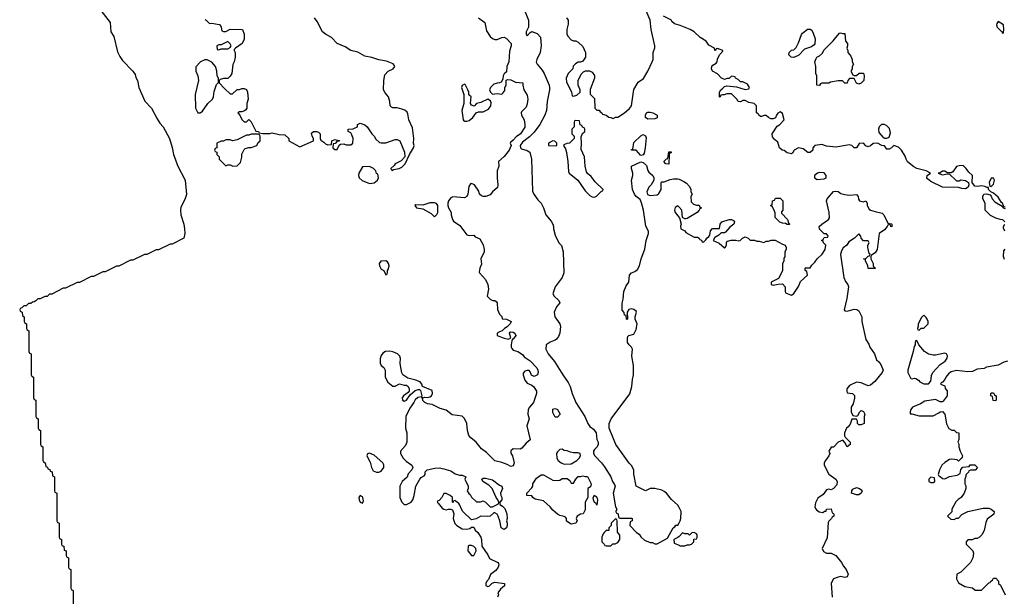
# Model space of a CAD drawing. Header units: inches. Extents: x 2671394 to 2765652, y 830470 to 955458.
# Tile 55 of 256: x 2674314 to 2682804, y 873179 to 878155. Entities that reach past the tile are written whole.
import ezdxf

# ---------------------------------------------------------------- set-up
doc = ezdxf.new("R2010")
doc.units = ezdxf.units.IN
doc.header["$MEASUREMENT"] = 0
doc.layers.add('C6877', color=7, linetype='Continuous')
doc.layers.add('C6887', color=7, linetype='Continuous')

msp = doc.modelspace()

# ---------------------------------------------------------------- linework, layer by layer
at = {"layer": 'C6877', "color": 2}
for points, elevation in [([(2678635.3, 878315.3), (2678702, 878150), (2678702, 878090), (2678682, 878050), (2678682, 878030), (2678690, 878014), (2678716.4, 878043.6), (2678730, 878052), (2678775.3, 878035.3), (2678804.7, 878004.7), (2678810.8, 877930), (2678802, 877870), (2678773.4, 877810), (2678767.9, 877787.9), (2678774.8, 877770), (2678819.5, 877719.5), (2678837.3, 877690), (2678878.8, 877590), (2678882.8, 877570), (2678882.8, 877550), (2678861, 877450), (2678857.3, 877370), (2678842, 877330), (2678798.4, 877250), (2678750, 877182.9), (2678710, 877144.2), (2678650, 877098.4), (2678630.5, 877070), (2678633.4, 877050), (2678641.1, 877041.1), (2678690, 877025.5), (2678714, 877010), (2678727.7, 876950), (2678736, 876676), (2678747.5, 876647.5), (2678781.4, 876601.4), (2678811, 876570), (2678830.6, 876530.6), (2678850.7, 876470.7), (2678896.8, 876416.8), (2678910.7, 876390.7), (2678918, 876370), (2678918, 876350), (2678930, 876294), (2678962, 876230), (2678986, 876206), (2678998.8, 876150), (2679004.7, 875970), (2678991.3, 875930), (2678931.3, 875850), (2678912, 875790), (2678922, 875770), (2678962, 875730), (2678972, 875710), (2678942, 875678), (2678922.8, 875630), (2678926.8, 875590), (2678971.1, 875528.9), (2678976, 875510), (2678971.1, 875448.9), (2678959.8, 875420.2), (2678942, 875398), (2678931, 875389), (2678887.1, 875372.9), (2678852, 875348), (2678851.3, 875310), (2678871.3, 875270), (2678925.8, 875205.8), (2678996.3, 875090), (2679043.4, 875023.4), (2679060.7, 874990), (2679077.3, 874930), (2679110, 874851.3), (2679187.3, 874730), (2679211.3, 874670), (2679230, 874644.7), (2679262, 874622), (2679284.7, 874590), (2679291.6, 874531.6), (2679302, 874510), (2679302, 874490), (2679294, 874470), (2679270, 874446), (2679262, 874430), (2679262, 874410), (2679272, 874390), (2679330.5, 874330.5), (2679355.5, 874295.5), (2679411, 874210), (2679426, 874170), (2679444, 874144), (2679447.3, 874130), (2679444, 874110), (2679431, 874070), (2679451.6, 873951.6), (2679462, 873930), (2679454, 873910), (2679458, 873898), (2679474, 873890), (2679478, 873858), (2679490, 873854), (2679590, 873854), (2679594, 873850), (2679594, 873830), (2679578, 873822), (2679574, 873790), (2679632, 873730), (2679654.4, 873714.4), (2679670.9, 873690.9), (2679702, 873662), (2679750, 873642), (2679770, 873642), (2679790, 873632), (2679810, 873632), (2679900.4, 873679.6), (2679948.7, 873770), (2679962, 873778), (2679970, 873791.3), (2679990, 873794), (2680000, 873813.7)], 6), ([(2675014.8, 878234.8), (2675094.8, 878130), (2675098.8, 878050), (2675124.7, 878010), (2675157.3, 877877.3), (2675176.3, 877836.3), (2675201.1, 877801.1), (2675290, 877711), (2675310, 877682), (2675316.3, 877656.3), (2675330.6, 877630), (2675341, 877570), (2675392.8, 877452.8), (2675450, 877391), (2675498.5, 877298.5), (2675521.6, 877261.6), (2675550.7, 877230), (2675606, 877130), (2675630, 877052), (2675640.5, 876990), (2675653.5, 876953.5), (2675675.8, 876895.8), (2675740.3, 876770), (2675752.6, 876647.4), (2675738.2, 876601.8), (2675704.5, 876535.5), (2675701.1, 876510), (2675703.1, 876470), (2675730.4, 876390), (2675736.3, 876350), (2675738.8, 876310), (2675730, 876268), (2675630, 876218), (2675610, 876218), (2675510, 876168), (2675490, 876168), (2675410, 876128), (2675390, 876128), (2675290, 876078), (2675270, 876078), (2675170, 876028), (2675150, 876028), (2675050, 875978), (2675030, 875978), (2674950, 875938), (2674930, 875938), (2674830, 875888), (2674810, 875888), (2674710, 875838), (2674690, 875838), (2674590, 875786), (2674570, 875786), (2674550, 875766), (2674530, 875766), (2674490, 875746), (2674470, 875746), (2674452.7, 875727.3), (2674439.6, 875720.4), (2674423.6, 875716.4), (2674410, 875706), (2674390, 875706), (2674370, 875686), (2674350, 875686), (2674332.7, 875667.3), (2674318, 875662), (2674314, 875650), (2674318, 875638), (2674334, 875630), (2674338, 875598), (2674354, 875590), (2674354, 875550), (2674358, 875538), (2674374, 875530), (2674374, 875490), (2674378, 875478), (2674394, 875470), (2674394, 875290), (2674398, 875278), (2674414, 875270), (2674414, 875090), (2674418, 875078), (2674434, 875070), (2674434, 874890), (2674438, 874878), (2674454, 874870), (2674454, 874730), (2674458, 874718), (2674474, 874710), (2674474, 874630), (2674478, 874618), (2674494, 874610), (2674494, 874490), (2674498, 874478), (2674514, 874470), (2674514, 874350), (2674518, 874338), (2674534, 874330), (2674538, 874298), (2674552.7, 874292.7), (2674558, 874278), (2674572.7, 874272.7), (2674578, 874258), (2674592.7, 874252.7), (2674598, 874218), (2674614, 874210), (2674614, 874090), (2674618, 874078), (2674634, 874070), (2674634, 873830), (2674638, 873818), (2674654, 873810), (2674654, 873690), (2674658, 873678), (2674674, 873670), (2674674, 873630), (2674678, 873618), (2674694, 873610), (2674698, 873578), (2674714, 873570), (2674714, 873530), (2674718, 873518), (2674734, 873510), (2674734, 873430), (2674738, 873418), (2674754, 873410), (2674754, 873250), (2674758, 873238), (2674774, 873230), (2674774, 873110)], -2), ([(2675910, 878156), (2675922, 878150), (2675950, 878122), (2675970, 878124.7), (2676034.4, 878114.4), (2676042, 878110), (2676052, 878090), (2676058, 878058), (2676070, 878054), (2676090, 878054), (2676130, 878074), (2676234, 878070), (2676250.9, 878030.9), (2676250, 877986), (2676231, 877950), (2676174, 877910), (2676163.6, 877896.4), (2676162, 877890), (2676172, 877870), (2676171.3, 877830), (2676162, 877790), (2676151.6, 877768.4), (2676142, 877690), (2676130, 877666), (2676110, 877646), (2676070, 877646), (2676042, 877638), (2676034, 877630), (2676034, 877610), (2676079.6, 877559.6), (2676130, 877514), (2676150, 877514), (2676188.4, 877551.6), (2676210, 877552), (2676230, 877562), (2676250, 877562), (2676270.9, 877550.9), (2676278, 877530), (2676284.7, 877470), (2676272, 877430), (2676272, 877390), (2676263.6, 877376.4), (2676251.6, 877368.4), (2676230, 877358), (2676210, 877358), (2676194, 877350), (2676212, 877332), (2676230, 877294), (2676250, 877274), (2676270, 877274), (2676290, 877294), (2676310, 877274), (2676350, 877194), (2676374, 877190), (2676378, 877178), (2676410, 877172), (2676470, 877172), (2676490, 877178), (2676550, 877164.7), (2676599.6, 877159.6), (2676634, 877130), (2676634, 877110), (2676730, 877058), (2676846, 877110), (2676848, 877130), (2676835.3, 877150), (2676830, 877174), (2676846, 877190), (2676874, 877190), (2676890, 877184.7), (2676904.7, 877170), (2676904.7, 877130), (2676910, 877114), (2676936.9, 877096.9), (2676950, 877082), (2676970, 877074), (2677002, 877078), (2677006, 877110), (2677030, 877122), (2677050, 877114), (2677072, 877112), (2677070, 877106), (2677050, 877106), (2677032.7, 877087.3), (2677018, 877082), (2677014, 877050), (2677030, 877034), (2677050, 877034), (2677067.3, 877072.7), (2677080.4, 877079.6), (2677110, 877082), (2677130, 877074), (2677170, 877074), (2677186, 877090), (2677188, 877130), (2677178, 877162), (2677170, 877178), (2677146, 877190), (2677146, 877210), (2677188.4, 877211.6), (2677202, 877218), (2677226, 877230), (2677228, 877250), (2677250, 877262), (2677290, 877246), (2677310.8, 877230), (2677350.7, 877170.7), (2677370.6, 877150.6), (2677384.5, 877124.5), (2677415.3, 877095.3), (2677430.9, 877090.9), (2677470, 877091), (2677550, 877121), (2677570, 877121), (2677591, 877110), (2677632, 877010), (2677634, 876970), (2677603.6, 876936.4), (2677552, 876910), (2677543.6, 876896.4), (2677514, 876870), (2677518, 876858), (2677530, 876854), (2677538, 876862), (2677586, 876870), (2677610, 876882), (2677638, 876910), (2677674, 876990), (2677708.7, 877050), (2677714, 877070), (2677709, 877089), (2677713.2, 877130), (2677700.2, 877220.2), (2677669.6, 877289.6), (2677662, 877342), (2677655.3, 877355.3), (2677633.8, 877373.8), (2677610, 877383.7), (2677570, 877392.7), (2677530, 877394), (2677519, 877399), (2677509.2, 877410), (2677506.6, 877450), (2677495.1, 877490), (2677464.6, 877524.6), (2677451.8, 877550), (2677454, 877630), (2677462.4, 877677.6), (2677490, 877710.7), (2677535.3, 877730), (2677548.7, 877750), (2677543.1, 877763.1), (2677533.2, 877773.2), (2677478, 877798), (2677409.5, 877809.5), (2677349.6, 877829.6), (2677290, 877839.5), (2677230, 877873.2), (2677169.5, 877889.5), (2677120.2, 877920.2), (2677050, 877949.2), (2677001.5, 878001.5), (2676950, 878029.3), (2676925.2, 878050), (2676879.3, 878139.3), (2676855.3, 878170)], 2), ([(2678271.1, 878171.1), (2678324.7, 878130), (2678339.8, 878059.8), (2678371.3, 878010), (2678390, 877991.3), (2678410, 877984.7), (2678430, 877984.7), (2678470, 878002), (2678490, 878004.7), (2678510, 877992), (2678550.8, 877950), (2678551, 877930), (2678536.9, 877883.1), (2678530.7, 877790), (2678514.8, 877750), (2678510, 877706), (2678490, 877686), (2678482, 877670), (2678479.6, 877640.4), (2678464.7, 877615.3), (2678451.6, 877608.4), (2678430, 877608), (2678402, 877598), (2678372, 877570), (2678364.7, 877550), (2678372, 877530), (2678390, 877512), (2678430, 877518), (2678470, 877512), (2678480.4, 877519.6), (2678496.4, 877543.6), (2678498, 877570), (2678508, 877590), (2678507.3, 877632.7), (2678522, 877638), (2678550, 877636), (2678590, 877616), (2678652, 877610), (2678652, 877590), (2678662, 877550), (2678690, 877502), (2678696.3, 877470), (2678690.9, 877429.1), (2678679.6, 877400.4), (2678641, 877359), (2678638, 877350), (2678641, 877330), (2678662.8, 877290), (2678670.7, 877250), (2678670, 877228), (2678630.8, 877170), (2678594.9, 877145.1), (2678570, 877115.3), (2678544.7, 877095.3), (2678542, 877090), (2678550.8, 877070), (2678534.8, 877030), (2678490, 876973.2), (2678442, 876930), (2678444.7, 876890), (2678431.3, 876850), (2678430.8, 876790), (2678438, 876730), (2678434.4, 876705.6), (2678390.9, 876669.1), (2678370, 876644), (2678334, 876630), (2678309.3, 876629.3), (2678294.6, 876634.6), (2678278, 876650), (2678273.6, 876673.6), (2678235.3, 876730), (2678210, 876742), (2678201, 876739), (2678185.4, 876714.6), (2678178, 876650), (2678170, 876628), (2678150, 876618), (2678050, 876625.2), (2678030, 876617.2), (2678010.8, 876590), (2678004.7, 876570), (2678004.7, 876550), (2678011.3, 876530), (2678034.8, 876490), (2678034.8, 876470), (2678044.9, 876430), (2678055.2, 876415.2), (2678110, 876378), (2678170, 876298), (2678190, 876291.3), (2678230, 876294), (2678242, 876282), (2678282.8, 876262.8), (2678310.4, 876210.4), (2678318.8, 876170), (2678318, 876150), (2678291.3, 876090), (2678295.3, 876044.7), (2678281, 876010), (2678276.9, 875976.9), (2678278, 875970), (2678330, 875911.3), (2678350.6, 875870.6), (2678354.8, 875830), (2678344.7, 875770), (2678370, 875742), (2678390, 875732), (2678410, 875732), (2678423.6, 875723.6), (2678431.6, 875711.6), (2678432.7, 875652.7), (2678450, 875614), (2678470, 875594), (2678474, 875574), (2678510, 875571.3), (2678552, 875550), (2678542, 875530), (2678516.9, 875503.1), (2678494, 875490), (2678474, 875470), (2678450, 875462), (2678432, 875450), (2678432, 875430), (2678490, 875406), (2678530, 875398), (2678548, 875410), (2678538, 875450), (2678542, 875458), (2678550, 875462), (2678570, 875458), (2678582, 875450), (2678591.3, 875430), (2678570, 875398), (2678563.6, 875396.4), (2678558, 875382), (2678551.3, 875350), (2678551.3, 875330), (2678556.9, 875316.9), (2678570, 875302), (2678610, 875291), (2678650, 875264.7), (2678664.9, 875244.9), (2678716, 875210), (2678772, 875150), (2678782, 875130), (2678784.7, 875110), (2678778, 875090), (2678750, 875075.3), (2678726, 875086), (2678716.4, 875116.4), (2678708, 875128), (2678690, 875128.7), (2678670, 875122), (2678656, 875104), (2678654.8, 875090), (2678670, 875044.7), (2678690, 875018), (2678730, 875001), (2678747.5, 874987.5), (2678770.7, 874950), (2678770.7, 874930), (2678742.8, 874850), (2678708.5, 874811.5), (2678698, 874790), (2678696.3, 874750), (2678706.8, 874710), (2678686.8, 874650), (2678716, 874530), (2678679.8, 874500.2), (2678644, 874456), (2678630, 874449), (2678570, 874452.3), (2678550, 874435.3), (2678550, 874414), (2678562.8, 874390), (2678578, 874330), (2678570, 874306), (2678550, 874298), (2678516.5, 874316.5), (2678470, 874334), (2678410, 874348.7), (2678340.2, 874420.2), (2678295.3, 874450), (2678250, 874509.2), (2678204.9, 874544.9), (2678186.5, 874566.5), (2678174.5, 874610), (2678169.4, 874670), (2678150, 874713.2), (2678130, 874732.3), (2678044.2, 874744.2), (2677990, 874785.2), (2677938.9, 874798.9), (2677870, 874834), (2677830, 874839), (2677808, 874850), (2677789.1, 874869.1), (2677788, 874888), (2677782, 874898), (2677792.7, 874892.7), (2677803.1, 874896.9), (2677830, 874894.8), (2677850, 874898.8), (2677864, 874910), (2677873.2, 874930), (2677870, 874954), (2677788.4, 874988.4), (2677782, 875010), (2677768, 875030), (2677730, 875045.2), (2677662, 875062), (2677618, 875090), (2677610, 875106), (2677596, 875170), (2677593.2, 875190), (2677597.2, 875230), (2677591.9, 875251.9), (2677571.5, 875271.5), (2677530, 875289.5), (2677505.2, 875294.8), (2677468.1, 875291.9), (2677443.8, 875276.2), (2677430, 875255.3), (2677422, 875230), (2677421, 875190), (2677430.9, 875170.9), (2677453.7, 875153.7), (2677464.7, 875130), (2677466, 875070), (2677487.5, 875027.5), (2677530, 874991.3), (2677550, 874992), (2677590, 875011.3), (2677630, 875001), (2677650, 875001), (2677664.7, 874990), (2677672, 874970), (2677672, 874948), (2677663.6, 874936.4), (2677622, 874910), (2677612, 874890), (2677614, 874870), (2677630, 874862), (2677650, 874872), (2677682, 874918), (2677724.7, 874955.3), (2677750, 874964.7), (2677762, 874962), (2677770, 874954), (2677782, 874910), (2677779.6, 874900.4), (2677747.1, 874892.9), (2677724.5, 874875.5), (2677711.3, 874850), (2677676.8, 874803.2), (2677642.8, 874730), (2677641, 874630), (2677650.9, 874589.1), (2677652, 874510), (2677639.8, 874480.2), (2677598, 874430), (2677596, 874410), (2677621, 874370), (2677644.9, 874344.9), (2677696, 874310), (2677702.8, 874290), (2677696, 874270), (2677664.9, 874235.1), (2677654, 874206), (2677611.3, 874170), (2677592, 874130), (2677591.3, 874030), (2677610, 873992), (2677630, 873972), (2677650, 873971.3), (2677690, 873991.3), (2677704, 874010), (2677715.3, 874050), (2677729, 874130), (2677764, 874190), (2677776.5, 874203.5), (2677802, 874218), (2677808.7, 874230), (2677810, 874254), (2677826, 874270), (2677894.6, 874285.4), (2677930, 874286.8), (2677970, 874278.8), (2678030, 874261), (2678070, 874236), (2678104.7, 874224.7), (2678130, 874224.7), (2678162, 874210), (2678152, 874190), (2678181, 874130), (2678182, 874110), (2678172, 874090), (2678185.4, 874065.4), (2678198, 874058), (2678210, 874034), (2678252.7, 873992.7), (2678287.3, 873992.7), (2678310, 874002), (2678331.6, 873991.6), (2678370, 873952), (2678390, 873952), (2678402, 873958), (2678442, 873978), (2678446, 873990), (2678438, 874010), (2678422, 874030), (2678388.7, 874110), (2678358.6, 874138.6), (2678308.7, 874170), (2678298, 874190), (2678310, 874198), (2678330, 874198), (2678390, 874184.7), (2678450, 874138), (2678472, 874130), (2678478, 874110), (2678461, 874070), (2678462, 874050), (2678472, 874030), (2678472, 874010), (2678454, 873990), (2678454, 873970), (2678476.9, 873956.9), (2678496.9, 873936.9), (2678514.8, 873890), (2678516, 873850), (2678511.3, 873830), (2678518, 873810), (2678516, 873790), (2678510.6, 873769.4), (2678490, 873755.3), (2678466, 873770), (2678454, 873830), (2678439, 873870), (2678430, 873888), (2678410, 873898), (2678402, 873898), (2678370, 873869.2), (2678350, 873866), (2678290, 873869), (2678250, 873848.7), (2678210, 873838), (2678135.3, 873910), (2678122, 873930), (2678110, 873966), (2678100.4, 873980.4), (2678076.4, 873996.4), (2678070, 874006), (2678058, 874002), (2678050, 873986), (2678046, 873990), (2678046, 874030), (2678026, 874050), (2677990, 874066), (2677970, 874066), (2677954, 874030), (2677930, 874006), (2677918, 874002), (2677914, 873990), (2677923.6, 873983.6), (2677958, 873938), (2677970, 873931.3), (2677990, 873924.7), (2678010, 873932), (2678030, 873932), (2678044.7, 873924.7), (2678056, 873890), (2678051.3, 873850), (2678066.4, 873806.4), (2678082, 873790), (2678130, 873761), (2678170, 873758), (2678196.4, 873763.6), (2678210, 873774), (2678230, 873774), (2678242, 873750), (2678264.7, 873730), (2678290.8, 873690), (2678296, 873670), (2678298, 873610), (2678350, 873536), (2678365.5, 873505.5), (2678438, 873470), (2678442, 873462), (2678446, 873450), (2678438.8, 873430), (2678418.8, 873401.2), (2678374.4, 873365.6), (2678356, 873324), (2678342, 873310), (2678332, 873290), (2678332.7, 873272.7), (2678350, 873262), (2678366, 873270), (2678388.4, 873291.6), (2678410, 873301), (2678494, 873290), (2678494, 873270), (2678459.8, 873240.2), (2678438, 873210), (2678442, 873190), (2678434, 873170)], 2), ([(2679030, 878171.3), (2679042, 878150), (2679043.6, 878116.4), (2679031.3, 878070), (2679032, 878030), (2679042, 878010), (2679070, 877982), (2679090, 877972), (2679110, 877971.3), (2679130, 877962), (2679170, 877922), (2679191.3, 877870), (2679191.3, 877830), (2679170, 877798), (2679150, 877788), (2679130, 877788), (2679105.4, 877774.6), (2679086, 877754), (2679082, 877730), (2679042, 877690), (2679024.7, 877650), (2679030, 877614), (2679071.6, 877531.6), (2679078, 877498), (2679090, 877494), (2679116.4, 877503.6), (2679146, 877530), (2679146, 877550), (2679128, 877590), (2679128, 877630), (2679156.4, 877683.6), (2679176.4, 877703.6), (2679192.7, 877712.7), (2679227.3, 877712.7), (2679250, 877702), (2679270, 877674), (2679271.3, 877650), (2679232.7, 877552.7), (2679232.7, 877512.7), (2679270, 877474), (2679274, 877390), (2679290, 877374), (2679310, 877374), (2679318, 877358), (2679334, 877350), (2679338, 877338), (2679371.6, 877331.6), (2679392.7, 877312.7), (2679411.6, 877311.6), (2679430, 877302), (2679450, 877312), (2679470, 877312), (2679530, 877351.3), (2679572, 877388), (2679588.7, 877410), (2679609.3, 877550.7), (2679645.6, 877614.4), (2679692, 877648), (2679729.3, 877710), (2679768.7, 877790), (2679775.3, 877810), (2679775.3, 877870), (2679789.2, 877910.8), (2679789.3, 877930), (2679759.7, 878070), (2679749.7, 878149.7), (2679717, 878230)], 10), ([(2680000, 878108.2), (2679960.2, 878120.2), (2679938, 878138), (2679933.2, 878150), (2679866.3, 878186.3)], 6), ([(2680000, 873944), (2679990, 873965.2), (2679933.4, 874013.4), (2679890, 874069), (2679870, 874084), (2679850, 874094), (2679790, 874108.7), (2679750, 874108), (2679710, 874088), (2679630, 874128), (2679608.4, 874231.6), (2679608, 874270), (2679588.9, 874308.9), (2679570, 874328), (2679455.3, 874490), (2679395.3, 874630), (2679395.3, 874670), (2679412.7, 874710), (2679574.7, 874925.3), (2679591.7, 874988.3), (2679597, 875050), (2679607, 875090), (2679607, 875170), (2679592.3, 875250), (2679599, 875310), (2679590, 875328), (2679568.7, 875348.7), (2679555.3, 875370), (2679554.6, 875405.4), (2679558, 875422), (2679566, 875430), (2679610, 875441), (2679630, 875482), (2679637.2, 875530), (2679622, 875570), (2679622, 875590), (2679633.2, 875630), (2679630, 875638), (2679610, 875654), (2679590, 875659), (2679566, 875654), (2679552, 875630), (2679554, 875570), (2679550, 875566), (2679546, 875570), (2679542, 875602), (2679530, 875606), (2679527.3, 875627.3), (2679508.9, 875648.9), (2679508.4, 875708.4), (2679516.5, 875743.5), (2679522.7, 875810), (2679542.9, 875857.1), (2679565.2, 875890), (2679572.7, 875950), (2679589.6, 875970.4), (2679617.6, 875982.4), (2679640.1, 875999.9), (2679657.2, 876030), (2679673.2, 876090), (2679705.1, 876174.9), (2679715.1, 876250), (2679735.3, 876310), (2679735.3, 876330), (2679712.5, 876372.5), (2679692.7, 876510), (2679675.1, 876575.1), (2679663.2, 876603.2), (2679629.7, 876629.7), (2679615.1, 876650), (2679598, 876690), (2679589.4, 876770), (2679601.2, 876810), (2679601.2, 876830), (2679588.7, 876870), (2679589, 876891), (2679670, 876926.8), (2679690, 876921), (2679717.3, 876897.3), (2679730, 876854), (2679739.6, 876839.6), (2679774, 876810), (2679782, 876790), (2679782, 876770), (2679758, 876730), (2679738.8, 876710), (2679721, 876670), (2679726.8, 876646.8), (2679750, 876636), (2679810, 876642), (2679824.7, 876655.3), (2679844, 876690), (2679846, 876750), (2679850, 876754), (2679870, 876754), (2679923.1, 876776.9), (2679950, 876782), (2679990, 876782), (2680000, 876777.5)], 6), ([(2680000, 876536.8), (2679990, 876548.7), (2679966.8, 876533.2), (2679960.7, 876510), (2679964.9, 876490), (2680000, 876447.6)], 6), ([(2680000, 873696), (2679990, 873686), (2679954, 873670), (2679958, 873638), (2680000, 873618.6)], 6)]:
    msp.add_lwpolyline(points, dxfattribs=dict(at, elevation=elevation))
for points, elevation in [([(2676110, 877966), (2676050, 877938), (2676030, 877938), (2676014, 877930), (2676018, 877898), (2676030, 877894), (2676050, 877902), (2676110, 877902), (2676130, 877914), (2676138, 877930), (2676130, 877946)], 2), ([(2675930, 877809), (2675910, 877809), (2675872, 877790), (2675832.7, 877747.3), (2675832, 877710), (2675850.9, 877670.9), (2675854.8, 877630), (2675826, 877510), (2675831.1, 877391.1), (2675850, 877352), (2675870, 877352), (2675890, 877364.7), (2675937.2, 877430), (2675975.3, 877470), (2675984, 877490), (2675990, 877534), (2676010, 877594), (2676027.3, 877612.7), (2676028, 877650), (2676018, 877670), (2676014.6, 877714.6), (2676002, 877750), (2675970, 877788.7)], 2), ([(2678150, 877598), (2678130, 877586), (2678124.7, 877570), (2678144.7, 877510), (2678144.7, 877430), (2678126.8, 877370), (2678138, 877290), (2678142.8, 877282.8), (2678150, 877278), (2678170, 877278), (2678190, 877286), (2678222, 877310), (2678250, 877352), (2678270, 877358), (2678310, 877358.8), (2678357, 877383), (2678377.2, 877410), (2678378, 877438), (2678374, 877454), (2678350, 877468.7), (2678290, 877439), (2678254, 877430), (2678231.6, 877408.4), (2678210, 877418), (2678202, 877430), (2678206, 877490), (2678187.3, 877507.3), (2678186, 877530), (2678178, 877550), (2678155.3, 877595.3)], 2), ([(2679730, 877295.3), (2679709.1, 877309.1), (2679708.7, 877330), (2679718, 877350), (2679730, 877356), (2679750, 877356), (2679774, 877350), (2679810, 877332), (2679810, 877308.7), (2679790, 877298)], 6), ([(2679110, 877286), (2679098, 877282), (2679094, 877270), (2679094, 877230), (2679074, 877210), (2679074, 877170), (2679094, 877150), (2679094, 877130), (2679054, 877090), (2679032.7, 877087.3), (2679004.7, 877075.3), (2679002, 877070), (2679019.8, 877039.8), (2679027.5, 877007.5), (2679040.7, 876930), (2679045.8, 876845.8), (2679050.8, 876830), (2679126, 876770), (2679190, 876678), (2679230, 876638), (2679250, 876624.7), (2679270, 876622), (2679288.4, 876631.6), (2679330, 876674), (2679342, 876678), (2679346, 876690), (2679276.4, 876756.4), (2679240.4, 876800.4), (2679210, 876828), (2679202, 876842), (2679189.2, 876890), (2679184, 876970), (2679155.5, 877035.5), (2679159.3, 877090), (2679156.4, 877143.6), (2679167.3, 877172.7), (2679186, 877190), (2679186, 877210), (2679182, 877222), (2679167.3, 877227.3), (2679162, 877242), (2679147.3, 877247.3), (2679142, 877282)], 10), ([(2676370, 877166), (2676310, 877166), (2676290, 877158), (2676270, 877158), (2676190, 877118), (2676150, 877108.7), (2676130, 877118), (2676090, 877118), (2676070, 877106), (2676050, 877106), (2676014, 877090), (2676014, 877050), (2675998, 877042), (2675994, 877030), (2675998, 877018), (2676012.7, 877012.7), (2676014, 876990), (2676034, 876970), (2676034, 876950), (2676090, 876894), (2676110, 876902), (2676130, 876902), (2676151.6, 876891.6), (2676190, 876892), (2676216.5, 876923.5), (2676228.4, 876968.4), (2676230, 876994), (2676250, 877034), (2676258, 877042), (2676290, 877052), (2676310, 877052), (2676358, 877070), (2676370, 877094), (2676386, 877110), (2676386, 877150), (2676382, 877162)], 2), ([(2679670, 876982), (2679630, 877028), (2679588, 877028), (2679590, 877034), (2679602, 877038), (2679610, 877094), (2679670, 877152), (2679690, 877164.7), (2679710, 877152), (2679714.8, 877134.8), (2679707.3, 877050), (2679697.3, 877002.7), (2679690, 876988)], 6), ([(2678910, 877108), (2678874, 877090), (2678874, 877070), (2678930, 877066.8), (2678946, 877070), (2678946, 877090), (2678927.3, 877107.3)], 10), ([(2679910, 876908), (2679886, 876910), (2679868, 876930), (2679890, 876954), (2679902, 876958), (2679910, 877014), (2679930, 877014), (2679930, 877006), (2679918, 877002), (2679912.7, 876987.3)], 6), ([(2677330, 876888), (2677270, 876886), (2677238, 876830), (2677236, 876810), (2677242, 876790), (2677267.1, 876767.1), (2677330, 876741), (2677370, 876746), (2677398, 876770), (2677408, 876790), (2677402, 876822), (2677390, 876826), (2677386, 876850), (2677366, 876870)], 2), ([(2677890, 876575.3), (2677850, 876574), (2677790, 876555.3), (2677730, 876558), (2677722, 876550), (2677734, 876530), (2677790, 876522), (2677861, 876481), (2677890, 876454), (2677910, 876474), (2677918, 876490), (2677918, 876550), (2677908.7, 876568.7)], 2), ([(2677472.3, 876072.3), (2677428, 876072), (2677414.8, 876050), (2677416, 876030), (2677430, 876002), (2677454, 875990), (2677470, 875954), (2677482, 875958), (2677486, 875970), (2677486, 875990), (2677494.6, 876005.4), (2677499, 876030), (2677494, 876050), (2677484.7, 876064.7)], 2), ([(2678930, 874726), (2678910, 874766), (2678910, 874794), (2678930, 874798), (2678952, 874790), (2678974, 874750), (2678950, 874726)], 2), ([(2678990, 874448), (2678970, 874446), (2678950, 874426), (2678942, 874410), (2678944.7, 874370), (2678958, 874350), (2678982, 874330), (2679010, 874318.8), (2679070, 874322.8), (2679118, 874350), (2679138, 874370), (2679148, 874390), (2679146, 874410), (2679130, 874418), (2679090, 874418), (2679063.1, 874423.1), (2679034.6, 874434.6), (2679010, 874438)], 6), ([(2677330, 874414), (2677311.6, 874408.4), (2677306, 874390), (2677337.3, 874337.3), (2677347.3, 874290), (2677362, 874262), (2677390.7, 874250.7), (2677410, 874250.7), (2677430, 874258.8), (2677452.7, 874290), (2677452.7, 874312.7), (2677444, 874330), (2677370, 874395.3)], 2), ([(2678950, 874178), (2678970, 874182), (2678990, 874194.8), (2679034, 874194), (2679056.9, 874176.9), (2679070, 874154), (2679090, 874154), (2679108, 874190), (2679130, 874211.3), (2679150, 874211.3), (2679170, 874218), (2679190, 874211.3), (2679210, 874211.3), (2679241, 874150), (2679235.3, 874124.7), (2679211.6, 874108.4), (2679211.3, 874030), (2679190.8, 873990), (2679190, 873926), (2679171, 873889), (2679150, 873888.7), (2679122, 873870), (2679112, 873850), (2679122, 873830), (2679110, 873808.7), (2679070, 873802), (2679030, 873828), (2679028, 873850), (2679020.4, 873860.4), (2679010, 873868), (2678970, 873875.3), (2678950, 873888.7), (2678910, 873922), (2678888.7, 873950), (2678830, 874002), (2678758, 874018), (2678738, 874030), (2678730, 874046), (2678688, 874050), (2678686, 874070), (2678730, 874114), (2678738, 874130), (2678738, 874150), (2678770, 874198), (2678810, 874226), (2678830, 874226), (2678910, 874182)], 2), ([(2677250, 874048), (2677238, 874030), (2677241, 874010), (2677250, 873992), (2677270, 873982), (2677277.2, 874002.8), (2677272.5, 874032.5), (2677270, 874038)], 2), ([(2679290, 873966), (2679282, 873982), (2679270, 873988.7), (2679262, 874010), (2679258, 874030), (2679270, 874052), (2679290, 874034), (2679294.8, 874010)], 2), ([(2679450, 873846), (2679414, 873810), (2679414, 873790), (2679394, 873770), (2679394, 873750), (2679390, 873746), (2679370, 873746), (2679354, 873730), (2679343.6, 873716.4), (2679334, 873690), (2679334, 873650), (2679354, 873630), (2679358, 873618), (2679370, 873614), (2679410, 873614), (2679428.4, 873631.6), (2679447.3, 873632.7), (2679470, 873642), (2679488, 873670), (2679487.3, 873707.3), (2679467.3, 873732.7), (2679466, 873830), (2679462, 873842)], 6), ([(2678210, 873618), (2678190, 873618), (2678182, 873610), (2678178, 873570), (2678210, 873532), (2678230, 873532), (2678248.7, 873570), (2678248, 873590), (2678230, 873608)], 2)]:
    msp.add_lwpolyline(points, close=True, dxfattribs=dict(at, elevation=elevation))
at = {"layer": 'C6887', "color": 2}
for points, elevation in [([(2682810, 876538), (2682800.4, 876540.4), (2682788, 876570), (2682778, 876578), (2682750, 876622), (2682710, 876658), (2682688, 876668), (2682668.7, 876688.7), (2682666, 876706), (2682654, 876706), (2682636.4, 876716.4), (2682610, 876722), (2682570, 876715.3), (2682550, 876718), (2682526, 876750), (2682528, 876810), (2682498, 876838), (2682475.3, 876870), (2682450, 876895.3), (2682414.6, 876894.6), (2682390, 876888.7), (2682358.8, 876841.2), (2682346, 876834), (2682314, 876834), (2682290, 876848), (2682270, 876848.7), (2682250, 876834), (2682234, 876830), (2682270, 876816), (2682310, 876824.7), (2682330, 876822), (2682390, 876764.7), (2682414.6, 876765.4), (2682430, 876772), (2682470, 876766), (2682494, 876750), (2682498, 876730), (2682490.8, 876709.2), (2682470, 876695.3), (2682436.4, 876696.4), (2682410, 876706), (2682270, 876708), (2682170, 876758), (2682142, 876782), (2682135.3, 876790), (2682138, 876810), (2682166, 876830), (2682129.2, 876849.2), (2682049.6, 876869.6), (2682024.4, 876884.4), (2681969.3, 876929.3), (2681957.2, 876950), (2681950, 876978), (2681918, 877030), (2681890, 877055.3), (2681850, 877068), (2681830, 877048), (2681810, 877038), (2681790, 877038), (2681770, 877066), (2681748.4, 877068.4), (2681710, 877088), (2681672.7, 877087.3), (2681650, 877066), (2681630, 877058), (2681610, 877066), (2681590, 877088), (2681552.7, 877087.3), (2681530, 877048), (2681510, 877048), (2681490, 877068), (2681470, 877075.3), (2681350, 877055.3), (2681270, 877062), (2681230, 877078), (2681170, 877068), (2681152, 877050), (2681152, 877030), (2681130, 877008), (2681110, 877008.7), (2681070, 877039), (2681030, 877048.7), (2680992, 877030), (2680978, 877002), (2680970, 876998), (2680930, 877005.2), (2680905.2, 877025.2), (2680888, 877030), (2680866, 877050), (2680850, 877098), (2680821.2, 877121.2), (2680804.7, 877144.7), (2680802, 877170), (2680845.6, 877234.4), (2680868, 877250), (2680906, 877290), (2680890, 877346), (2680870, 877358), (2680850, 877348), (2680838, 877330), (2680831.3, 877308.7), (2680810, 877298), (2680790, 877298), (2680769.1, 877309.1), (2680750, 877328), (2680732.7, 877327.3), (2680710, 877318), (2680700.4, 877320.4), (2680686, 877330), (2680682, 877342), (2680666, 877350), (2680666, 877410), (2680646, 877430), (2680600.4, 877440.4), (2680570, 877458), (2680550, 877458), (2680530, 877446), (2680510, 877448), (2680498, 877470), (2680450, 877515.3), (2680410, 877515.3), (2680387.3, 877507.3), (2680372.7, 877507.3), (2680358, 877502), (2680354, 877490), (2680347.3, 877487.3), (2680348, 877530), (2680358, 877550), (2680377.2, 877562.8), (2680390, 877578), (2680410, 877584.7), (2680495.3, 877575.3), (2680570, 877552), (2680602, 877558), (2680606, 877570), (2680590, 877598), (2680550, 877618), (2680530, 877618), (2680510, 877638), (2680486, 877650), (2680482, 877662), (2680450, 877666), (2680430, 877648), (2680412.7, 877647.3), (2680390, 877638), (2680366, 877650), (2680330, 877688), (2680288, 877710), (2680278, 877730), (2680282, 877750), (2680290, 877762), (2680320.4, 877779.6), (2680328, 877790), (2680330, 877814), (2680348, 877852), (2680378, 877882), (2680378, 877890), (2680330, 877906), (2680318, 877902), (2680314, 877890), (2680308.4, 877888.4), (2680306, 877910), (2680255.3, 877935.3), (2680233.2, 877970), (2680181.6, 878001.6), (2680129, 878050), (2680094, 878070), (2680010, 878105.2), (2680000, 878108.2)], 6), ([(2680000, 876777.5), (2680039.6, 876759.6), (2680063.6, 876743.6), (2680090, 876714), (2680102, 876690), (2680102, 876670), (2680112, 876650), (2680102, 876630), (2680103.6, 876583.6), (2680123.6, 876563.6), (2680150, 876554), (2680172.7, 876552.7), (2680178, 876538), (2680194, 876530), (2680178, 876522), (2680174, 876510), (2680154, 876490), (2680070, 876439), (2680056.4, 876436.4), (2680050, 876435.3), (2680028.4, 876448.4), (2680022.7, 876510), (2680000, 876536.8)], 6), ([(2680000, 876447.6), (2680003.5, 876443.5), (2680016, 876390), (2680012, 876372), (2680014, 876350), (2680050, 876332), (2680058, 876318), (2680130, 876278), (2680156.9, 876276.9), (2680174, 876270), (2680178, 876258), (2680192, 876252), (2680198, 876238), (2680210, 876234), (2680230, 876254), (2680238, 876270), (2680257.2, 876282.8), (2680264, 876296), (2680270, 876332), (2680286.3, 876353.7), (2680347.3, 876352.7), (2680354, 876390), (2680369.1, 876410.9), (2680430, 876431.3), (2680450, 876431.3), (2680470, 876422), (2680478, 876410), (2680471.3, 876390), (2680436.8, 876363.2), (2680399.8, 876320.2), (2680390, 876315.3), (2680363.6, 876316.4), (2680343.6, 876296.4), (2680306.4, 876273.6), (2680294, 876250), (2680345.4, 876225.4), (2680390, 876184.7), (2680398, 876190), (2680408, 876210), (2680408.4, 876231.6), (2680418, 876242), (2680449, 876251), (2680490, 876251.3), (2680513.6, 876246.4), (2680526, 876250), (2680546, 876270), (2680570, 876282), (2680594, 876270), (2680612.7, 876252.7), (2680650, 876251.3), (2680670, 876242), (2680690, 876242), (2680730, 876232), (2680750, 876242), (2680770, 876242), (2680792.7, 876252.7), (2680827.3, 876252.7), (2680890, 876218), (2680914, 876210), (2680922, 876190), (2680922, 876170), (2680912, 876150), (2680911.6, 876108.4), (2680903.6, 876096.4), (2680902, 876070), (2680892, 876050), (2680891.6, 875988.4), (2680858, 875922), (2680794, 875890), (2680794, 875870), (2680810, 875864.7), (2680852.7, 875872.7), (2680890, 875874), (2680914, 875850), (2680912.7, 875812.7), (2680918, 875798), (2680959.6, 875779.6), (2680970, 875778), (2680990, 875792), (2681030, 875852), (2681045.6, 875894.4), (2681106, 875950), (2681102, 875982), (2681086, 875990), (2681086, 876010), (2681090, 876014), (2681130, 876014), (2681143.1, 876036.9), (2681170, 876062), (2681189.2, 876090.8), (2681234, 876130), (2681259, 876170), (2681266, 876210), (2681246, 876230), (2681242, 876242), (2681228, 876250), (2681242, 876258), (2681250, 876274), (2681282, 876278), (2681286, 876290), (2681270, 876306), (2681250, 876306), (2681210, 876346), (2681208, 876370), (2681229.1, 876390.9), (2681288, 876430), (2681296.4, 876443.6), (2681292.7, 876490), (2681269.3, 876590.7), (2681275.3, 876610), (2681329.5, 876670.5), (2681350, 876674), (2681370, 876670.6), (2681395.3, 876655.3), (2681430, 876644.7), (2681470, 876641), (2681530, 876644.7), (2681544.7, 876630), (2681545.4, 876605.4), (2681554, 876590), (2681590, 876582), (2681610, 876592), (2681622, 876570), (2681622, 876550), (2681639.6, 876519.6), (2681651.1, 876511.1), (2681690, 876498), (2681750, 876484.7), (2681764.7, 876470), (2681798, 876398), (2681830, 876394), (2681834, 876390), (2681832.7, 876367.3), (2681826, 876370), (2681822, 876382), (2681810, 876386), (2681798, 876382), (2681794, 876370), (2681770, 876342), (2681724.7, 876310), (2681706, 876170), (2681690, 876142), (2681658, 876122), (2681654, 876110), (2681654, 876090), (2681672, 876050), (2681672.7, 876032.7), (2681678, 876018), (2681690, 876014), (2681690, 876008), (2681630, 876008), (2681628, 876030), (2681606, 876074), (2681606, 876086), (2681588.7, 876090), (2681610, 876094), (2681630, 876114), (2681642, 876118), (2681646, 876130), (2681638, 876138), (2681626, 876190), (2681626, 876210), (2681638, 876230), (2681630, 876246), (2681590, 876246), (2681568.4, 876268.4), (2681567.3, 876287.3), (2681550, 876306), (2681511, 876269), (2681462.8, 876237.2), (2681444.7, 876210), (2681415.3, 876184.7), (2681399.8, 876160.2), (2681390.9, 876129.1), (2681418.8, 875930), (2681434, 875894), (2681454.8, 875870), (2681458.8, 875850), (2681446.8, 875750), (2681422, 875650), (2681430, 875642), (2681450, 875638), (2681510, 875656.3), (2681533.4, 875653.4), (2681550, 875642), (2681574.8, 875590), (2681574.8, 875550), (2681610, 875394), (2681635.3, 875355.3), (2681644.7, 875330), (2681684.7, 875270), (2681700.7, 875220.7), (2681722, 875202), (2681738.5, 875178.5), (2681758.8, 875130), (2681750.6, 875109.4), (2681687.9, 875032.1), (2681650, 875002), (2681630, 874995.3), (2681570, 875021.2), (2681530, 875025.2), (2681470, 874997.2), (2681446.8, 874970), (2681444.7, 874944.7), (2681450, 874934), (2681494, 874930), (2681510.9, 874910.9), (2681510.9, 874889.1), (2681499.6, 874840.4), (2681482, 874810), (2681482, 874770), (2681498, 874738), (2681530, 874734), (2681542, 874738), (2681558, 874770), (2681570, 874782), (2681590, 874774), (2681602, 874750), (2681594, 874730), (2681594, 874670), (2681570, 874658), (2681550, 874658), (2681538, 874670), (2681538, 874690), (2681530, 874706), (2681490, 874706), (2681474.4, 874665.6), (2681458, 874642), (2681442, 874630), (2681424.7, 874590), (2681424.7, 874564.7), (2681431.6, 874551.6), (2681474, 874510), (2681474, 874490), (2681450, 874468), (2681430, 874506), (2681410, 874526), (2681371.6, 874508.4), (2681330, 874466), (2681310, 874466), (2681292, 874430), (2681298, 874410), (2681292, 874390), (2681261, 874350), (2681251, 874330), (2681251.1, 874311.1), (2681290, 874234), (2681350.9, 874190.9), (2681362, 874170), (2681359.6, 874140.4), (2681331.1, 874108.9), (2681310, 874098), (2681290, 874102), (2681270, 874098), (2681242, 874058), (2681195.3, 874024.7), (2681174.8, 873985.2), (2681171, 873950), (2681175.3, 873935.3), (2681183.5, 873923.5), (2681206.4, 873906.4), (2681238, 873902), (2681252.7, 873912.7), (2681267.3, 873912.7), (2681270, 873931.3), (2681310, 873934), (2681318, 873898), (2681330, 873894), (2681332.7, 873887.3), (2681334, 873870), (2681318, 873862), (2681314, 873850), (2681291.6, 873828.4), (2681284.7, 873815.3), (2681276.9, 873683.1), (2681232, 873590), (2681246, 873566), (2681270, 873552), (2681310, 873552), (2681350, 873532), (2681401, 873470), (2681418, 873438), (2681441, 873410), (2681458, 873370), (2681450, 873346), (2681430, 873342), (2681390, 873348.7), (2681370, 873344), (2681331, 873329), (2681315.3, 873304.7), (2681311, 873290), (2681318.8, 873170)], 6), ([(2682808, 876410), (2682790, 876428), (2682768.9, 876428.9), (2682730, 876442), (2682684.7, 876464.7), (2682638, 876510), (2682638, 876570), (2682618, 876610), (2682618, 876630), (2682628, 876650), (2682650, 876652), (2682682, 876642), (2682691.6, 876631.6), (2682698, 876610), (2682722, 876582), (2682785.4, 876545.4), (2682790, 876534), (2682798, 876538), (2682794, 876530), (2682810, 876524.7)], 6), ([(2682808, 876330), (2682796.4, 876356.4), (2682795.3, 876370), (2682808, 876390)], 6), ([(2682804, 876084), (2682795.3, 876110), (2682800.4, 876159.6), (2682810, 876174)], 6), ([(2682830, 875209), (2682799.8, 875200.2), (2682750, 875174), (2682650, 875155.3), (2682630, 875144), (2682570, 875138), (2682530, 875119.3), (2682490, 875117), (2682390, 875126.6), (2682344.4, 875115.6), (2682321.3, 875098.7), (2682298.8, 875070), (2682291, 875049), (2682270, 875026), (2682258, 875022), (2682254, 875010), (2682290, 874994), (2682292.7, 874972.7), (2682310.9, 874950.9), (2682310.7, 874909.3), (2682276.9, 874863.1), (2682270, 874858), (2682250, 874858), (2682210, 874878), (2682118, 874862), (2682081.4, 874838.6), (2682012, 874810), (2681998, 874790), (2681991.3, 874770), (2681992.7, 874752.7), (2682007.3, 874752.7), (2682070, 874736), (2682190, 874736), (2682239.3, 874760.7), (2682250, 874771.3), (2682270, 874774), (2682292, 874750), (2682306.4, 874666.4), (2682325.4, 874625.4), (2682350, 874612), (2682371.6, 874611.6), (2682392.7, 874592.7), (2682412, 874590), (2682412.7, 874532.7), (2682402, 874510), (2682411.6, 874491.6), (2682412, 874470), (2682422, 874430), (2682442, 874390), (2682439.6, 874380.4), (2682432.7, 874367.3), (2682410, 874346), (2682396.4, 874356.4), (2682350, 874362), (2682330, 874359), (2682290, 874334), (2682266, 874310), (2682244.7, 874270), (2682234, 874230), (2682238, 874218), (2682250, 874214), (2682270, 874194), (2682290, 874192), (2682330, 874211.3), (2682396.4, 874223.6), (2682422, 874238), (2682428.4, 874271.6), (2682447.3, 874292.7), (2682502, 874298), (2682510, 874314), (2682550, 874314), (2682572, 874290), (2682551.6, 874268.4), (2682512.7, 874267.3), (2682498, 874262), (2682494, 874250), (2682472, 874228), (2682472, 874212), (2682462, 874190), (2682462, 874150), (2682471.1, 874131.1), (2682471.3, 874110), (2682458, 874070), (2682432, 874030), (2682405.4, 874014.6), (2682386.4, 873993.6), (2682352, 873930), (2682351.6, 873908.4), (2682314, 873870), (2682343.6, 873843.6), (2682370, 873842), (2682390, 873854), (2682410, 873854), (2682436.4, 873883.6), (2682488.9, 873911.1), (2682621.5, 873938.5), (2682670, 873938), (2682691.3, 873930), (2682714.8, 873910), (2682712.8, 873887.2), (2682656.9, 873843.1), (2682645.4, 873814.6), (2682630, 873746), (2682610, 873708), (2682590, 873688), (2682570, 873678), (2682550, 873678), (2682527.3, 873667.3), (2682490, 873666), (2682474, 873650), (2682474, 873630), (2682531.6, 873571.6), (2682538, 873550), (2682531.3, 873510), (2682512, 873470), (2682430, 873388), (2682394, 873370), (2682392, 873330), (2682410, 873294), (2682463.6, 873263.6), (2682530, 873252), (2682552.7, 873232.7), (2682607.3, 873232.7), (2682670, 873294), (2682682, 873298), (2682686, 873310), (2682702, 873318), (2682710, 873334), (2682730, 873334), (2682754, 873310), (2682754, 873290), (2682770, 873274), (2682811.1, 873191.1)], 10), ([(2680000, 873813.7), (2680008.9, 873831.1), (2680015.3, 873850), (2680016, 873910), (2680000, 873944)], 6), ([(2680000, 873618.6), (2680010, 873614), (2680050, 873614), (2680070, 873622), (2680090, 873622), (2680106, 873630), (2680126, 873650), (2680128, 873672), (2680150, 873674), (2680154.6, 873685.4), (2680155.3, 873710), (2680150, 873718), (2680130, 873728), (2680110, 873726), (2680090, 873706), (2680076.4, 873716.4), (2680050, 873718), (2680030, 873726), (2680000, 873696)], 6)]:
    msp.add_lwpolyline(points, dxfattribs=dict(at, elevation=elevation))
for points, elevation in [([(2682750, 878138), (2682738, 878122), (2682736, 878110), (2682741, 878090), (2682782, 878050), (2682790, 878034), (2682796.4, 878043.6), (2682799.3, 878070), (2682795.3, 878110)], 6), ([(2680990, 877828), (2680966, 877830), (2680946, 877850), (2680947.3, 877872.7), (2680968.4, 877891.6), (2680990, 877894), (2681010, 877914), (2681030, 877954), (2681054.6, 878025.4), (2681063.1, 878036.9), (2681107.3, 878072.7), (2681130, 878074), (2681143.6, 878063.6), (2681156.9, 878036.9), (2681171.6, 877988.4), (2681170, 877946), (2681163.6, 877936.4), (2681139.8, 877920.2), (2681081, 877899), (2681031.1, 877848.9)], 2), ([(2681410, 878034), (2681430, 878034), (2681434, 877970), (2681451.3, 877950), (2681451.3, 877928.7), (2681444.7, 877910), (2681454, 877890), (2681454, 877870), (2681472.7, 877852.7), (2681479.6, 877839.6), (2681491.6, 877811.6), (2681492, 877790), (2681502, 877770), (2681492, 877750), (2681492, 877730), (2681483.6, 877716.4), (2681483.6, 877703.6), (2681498, 877678), (2681510, 877674), (2681530, 877674), (2681552.7, 877692.7), (2681590, 877692), (2681594, 877670), (2681591.3, 877630), (2681570, 877608), (2681550, 877598), (2681530, 877606), (2681510, 877646), (2681470, 877646), (2681454, 877630), (2681450, 877608), (2681430, 877608), (2681407.3, 877627.3), (2681370, 877628), (2681303.6, 877616.4), (2681290, 877608), (2681230, 877606), (2681218, 877602), (2681210, 877586), (2681188, 877590), (2681186, 877670), (2681178, 877690), (2681178, 877750), (2681168.7, 877790), (2681180.4, 877819.6), (2681186, 877830), (2681210, 877842), (2681234.6, 877865.4), (2681248.9, 877891.1), (2681329.1, 877970.9), (2681350, 878002), (2681383.1, 878036.9), (2681390, 878042)], 2), ([(2681744.7, 877250), (2681724.9, 877230), (2681719.1, 877210), (2681722, 877182), (2681758, 877138), (2681770, 877131.3), (2681790, 877131.3), (2681810, 877142), (2681823.2, 877176.8), (2681814.7, 877214.7), (2681790, 877239.3), (2681770, 877249.3)], 6), ([(2681210, 876836), (2681192, 876830), (2681166, 876810), (2681166, 876790), (2681190, 876776), (2681250, 876781), (2681268, 876790), (2681268.7, 876810), (2681250, 876833.2)], 10), ([(2682710, 876786), (2682690, 876786), (2682674, 876750), (2682678, 876718), (2682690, 876714), (2682710, 876734), (2682714.6, 876745.4), (2682718, 876770)], 6), ([(2680930, 876386), (2680916.4, 876396.4), (2680890, 876398), (2680868.4, 876408.4), (2680828.4, 876448.4), (2680827.3, 876487.3), (2680816.4, 876516.4), (2680802, 876542), (2680788, 876550), (2680802, 876558), (2680806, 876590), (2680822, 876598), (2680830, 876614), (2680870, 876614), (2680894, 876590), (2680894, 876510), (2680883.6, 876496.4), (2680883.6, 876483.6), (2680934, 876430), (2680942, 876402), (2680954, 876390), (2680950, 876386)], 6), ([(2682110, 875606), (2682090, 875586), (2682062, 875530), (2682062, 875510), (2682054, 875490), (2682058, 875478), (2682070, 875474), (2682087.3, 875492.7), (2682110, 875494), (2682148, 875530), (2682148, 875550), (2682138, 875570), (2682130, 875586)], 10), ([(2682050, 875386), (2682038, 875382), (2682034, 875370), (2682034, 875350), (2682025.4, 875334.6), (2682018, 875290), (2681971.3, 875130), (2681972, 875110), (2681998, 875058), (2682010, 875054), (2682030, 875062), (2682039.6, 875059.6), (2682063.6, 875043.6), (2682074, 875030), (2682110, 875012), (2682150, 875012), (2682170, 875034), (2682176.4, 875083.6), (2682188, 875110), (2682250, 875178), (2682292.9, 875207.1), (2682310, 875234), (2682314.6, 875254.6), (2682306, 875270), (2682290, 875278), (2682210, 875259), (2682190, 875259), (2682150, 875269.2), (2682115.3, 875290), (2682066, 875350)], 10), ([(2682730, 874866), (2682707.3, 874867.3), (2682702, 874902), (2682686, 874910), (2682686, 874930), (2682690, 874934), (2682710, 874934), (2682718, 874918), (2682734, 874910), (2682734, 874870)], 10), ([(2682170, 874206), (2682154, 874190), (2682154, 874170), (2682170, 874162), (2682190, 874162), (2682206, 874170), (2682202, 874202)], 10), ([(2681530, 874055.3), (2681486, 874070), (2681488, 874090), (2681496.4, 874103.6), (2681530, 874118), (2681554, 874110), (2681576, 874096), (2681578, 874090), (2681570, 874068), (2681550, 874055.3)], 6)]:
    msp.add_lwpolyline(points, close=True, dxfattribs=dict(at, elevation=elevation))

doc.saveas('drawing.dxf')
